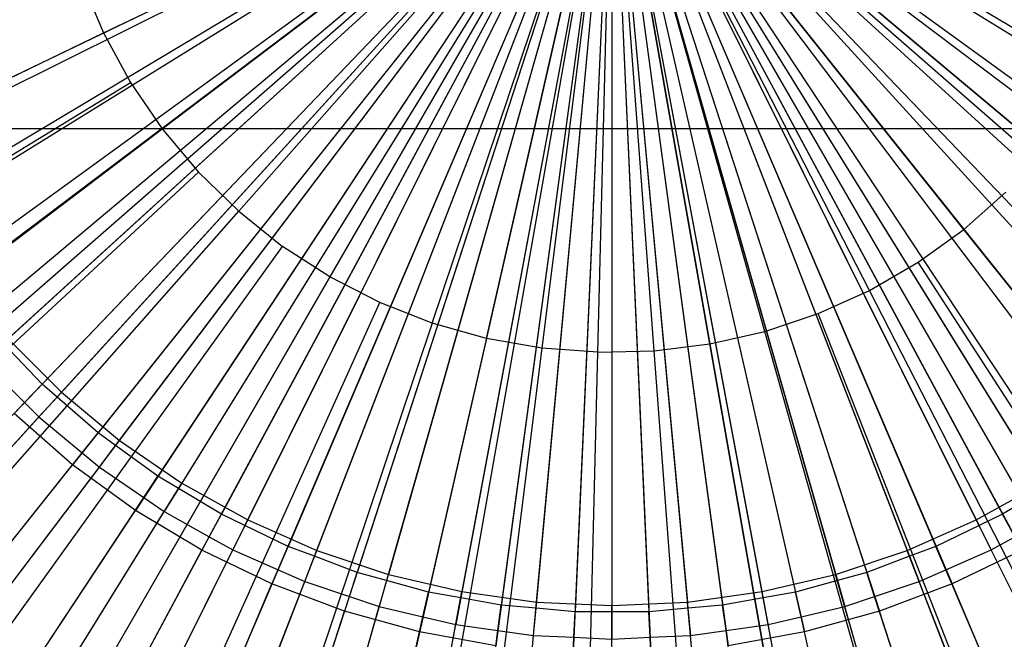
# Model space of a CAD drawing. Extents: x 0.1 to 25.1, y -5.4 to 12.3.
# Tile 49 of 107: x 12.491 to 12.714, y 0.386 to 0.526. Entities that reach past the tile are written whole.
import ezdxf

# ---------------------------------------------------------------- set-up
doc = ezdxf.new("R2010")
doc.units = 0
doc.header["$LTSCALE"] = 2.54
doc.layers.get('0').update_dxf_attribs({"color": 13, "linetype": 'CONTINUOUS'})

# ---------------------------------------------------------------- blocks, each defined once
blk = doc.blocks.new('GRUPUJ_1')
at = {"color": 0}
for p, q in [((12.5, 5.99814, 6.225), (12.28256, 5.81568, 6.23846)), ((12.5, 5.99814, 6.225), (12.28256, 5.81568, 6.23846)), ((12.5, 5.99814, 6.225), (12.32376, 5.91326, 6.23138)), ((12.5, 5.99814, 6.225), (12.32376, 5.91326, 6.23138)), ((12.5, 5.99814, 6.225), (12.33207, 5.8978, 6.23138)), ((12.5, 5.99814, 6.225), (12.33207, 5.8978, 6.23138)), ((12.5, 5.99814, 6.325), (12.33208, 5.91727, 6.331)), ((12.5, 5.99814, 6.325), (12.33208, 5.91727, 6.331)), ((12.5, 5.99814, 6.325), (12.33208, 5.91727, 6.331)), ((12.5, 5.99814, 6.375), (12.33461, 5.91578, 6.381)), ((12.5, 5.99814, 6.375), (12.33461, 5.91578, 6.381)), ((12.5, 5.99814, 6.225), (12.34174, 5.88316, 6.23138)), ((12.5, 5.99814, 6.225), (12.34174, 5.88316, 6.23138)), ((12.5, 5.99814, 6.375), (12.34291, 5.90087, 6.381)), ((12.5, 5.99814, 6.375), (12.34291, 5.90087, 6.381)), ((12.5, 5.99814, 6.325), (12.34922, 5.88859, 6.331)), ((12.5, 5.99814, 6.325), (12.34922, 5.88859, 6.331)), ((12.35137, 5.8859, 6.33109), (12.5, 5.99814, 6.325)), ((12.35137, 5.8859, 6.33109), (12.5, 5.99814, 6.325)), ((12.35137, 5.8859, 6.33109), (12.5, 5.99814, 6.325)), ((12.35137, 5.8859, 6.33109), (12.5, 5.99814, 6.325)), ((12.35256, 5.88679, 6.381), (12.5, 5.99814, 6.375)), ((12.35256, 5.88679, 6.381), (12.5, 5.99814, 6.375)), ((12.5, 5.99814, 6.225), (12.35269, 5.86943, 6.23138)), ((12.5, 5.99814, 6.225), (12.35269, 5.86943, 6.23138)), ((12.5, 5.99814, 6.225), (12.35807, 5.75231, 6.23846)), ((12.5, 5.99814, 6.225), (12.35807, 5.75231, 6.23846)), ((12.5, 5.99814, 6.325), (12.35965, 5.87551, 6.331)), ((12.5, 5.99814, 6.325), (12.35965, 5.87551, 6.331)), ((12.5, 5.99814, 6.325), (12.36237, 5.87267, 6.33109)), ((12.5, 5.99814, 6.325), (12.36237, 5.87267, 6.33109)), ((12.5, 5.99814, 6.375), (12.36346, 5.87366, 6.381)), ((12.5, 5.99814, 6.375), (12.36346, 5.87366, 6.381)), ((12.5, 5.99814, 6.225), (12.36482, 5.85675, 6.23138)), ((12.5, 5.99814, 6.225), (12.36482, 5.85675, 6.23138)), ((12.5, 5.99814, 6.325), (12.3712, 5.86343, 6.331)), ((12.5, 5.99814, 6.325), (12.3712, 5.86343, 6.331)), ((12.5, 5.99814, 6.325), (12.37454, 5.86051, 6.33109)), ((12.5, 5.99814, 6.325), (12.37454, 5.86051, 6.33109)), ((12.5, 5.99814, 6.375), (12.37553, 5.8616, 6.381)), ((12.5, 5.99814, 6.375), (12.37553, 5.8616, 6.381)), ((12.5, 5.99814, 6.225), (12.37804, 5.8452, 6.23138)), ((12.5, 5.99814, 6.225), (12.37804, 5.8452, 6.23138)), ((12.5, 5.99814, 6.325), (12.3838, 5.85242, 6.331)), ((12.5, 5.99814, 6.325), (12.3838, 5.85242, 6.331)), ((12.38507, 5.94279, 18.82364), (12.5, 5.99814, 18.825)), ((12.38507, 5.94279, 18.82364), (12.5, 5.99814, 18.825)), ((12.38778, 5.84953, 6.33109), (12.5, 5.99814, 6.325)), ((12.38778, 5.84953, 6.33109), (12.5, 5.99814, 6.325)), ((12.38778, 5.84953, 6.33109), (12.5, 5.99814, 6.325)), ((12.38778, 5.84953, 6.33109), (12.5, 5.99814, 6.325)), ((12.38866, 5.85069, 6.381), (12.5, 5.99814, 6.375)), ((12.38866, 5.85069, 6.381), (12.5, 5.99814, 6.375)), ((12.5, 5.99814, 6.225), (12.39224, 5.83488, 6.23138)), ((12.5, 5.99814, 6.225), (12.39224, 5.83488, 6.23138)), ((12.5, 5.99814, 6.325), (12.39733, 5.84259, 6.331)), ((12.5, 5.99814, 6.325), (12.39733, 5.84259, 6.331)), ((12.39832, 5.92112, 18.82364), (12.5, 5.99814, 18.825)), ((12.39832, 5.92112, 18.82364), (12.5, 5.99814, 18.825)), ((12.5, 5.99814, 6.325), (12.40197, 5.83982, 6.33109)), ((12.5, 5.99814, 6.325), (12.40197, 5.83982, 6.33109)), ((12.5, 5.99814, 6.325), (12.40197, 5.83982, 6.33109)), ((12.5, 5.99814, 6.325), (12.40197, 5.83982, 6.33109)), ((12.5, 5.99814, 6.375), (12.40274, 5.84105, 6.381)), ((12.5, 5.99814, 6.375), (12.40274, 5.84105, 6.381)), ((12.5, 5.99814, 6.225), (12.4073, 5.82588, 6.23138)), ((12.5, 5.99814, 6.225), (12.4073, 5.82588, 6.23138)), ((12.5, 5.99814, 6.325), (12.41168, 5.83401, 6.331)), ((12.5, 5.99814, 6.325), (12.41168, 5.83401, 6.331)), ((12.4156, 5.90249, 18.82364), (12.5, 5.99814, 18.825)), ((12.4156, 5.90249, 18.82364), (12.5, 5.99814, 18.825)), ((12.5, 5.99814, 6.325), (12.417, 5.83146, 6.33109)), ((12.5, 5.99814, 6.325), (12.417, 5.83146, 6.33109)), ((12.5, 5.99814, 6.325), (12.417, 5.83146, 6.33109)), ((12.5, 5.99814, 6.325), (12.417, 5.83146, 6.33109)), ((12.5, 5.99814, 6.375), (12.41765, 5.83275, 6.381)), ((12.5, 5.99814, 6.375), (12.41765, 5.83275, 6.381)), ((12.5, 5.99814, 6.225), (12.42312, 5.81826, 6.23138)), ((12.5, 5.99814, 6.225), (12.42312, 5.81826, 6.23138)), ((12.5, 5.99814, 6.325), (12.42675, 5.82676, 6.331)), ((12.5, 5.99814, 6.325), (12.42675, 5.82676, 6.331)), ((12.5, 5.99814, 6.325), (12.42675, 5.82676, 6.331)), ((12.43274, 5.82451, 6.33109), (12.5, 5.99814, 6.325)), ((12.43274, 5.82451, 6.33109), (12.5, 5.99814, 6.325)), ((12.43274, 5.82451, 6.33109), (12.5, 5.99814, 6.325)), ((12.43326, 5.82585, 6.381), (12.5, 5.99814, 6.375)), ((12.43326, 5.82585, 6.381), (12.5, 5.99814, 6.375)), ((12.5, 5.99814, 18.825), (12.43622, 5.88767, 18.82364)), ((12.5, 5.99814, 18.825), (12.43622, 5.88767, 18.82364)), ((12.5, 5.99814, 6.225), (12.43955, 5.81209, 6.23138)), ((12.5, 5.99814, 6.225), (12.43955, 5.81209, 6.23138)), ((12.5, 5.99814, 6.325), (12.44241, 5.82088, 6.331)), ((12.5, 5.99814, 6.325), (12.44241, 5.82088, 6.331)), ((12.5, 5.99814, 6.325), (12.44905, 5.81905, 6.33109)), ((12.5, 5.99814, 6.325), (12.44905, 5.81905, 6.33109)), ((12.5, 5.99814, 6.325), (12.44905, 5.81905, 6.33109)), ((12.5, 5.99814, 6.325), (12.44905, 5.81905, 6.33109)), ((12.5, 5.99814, 6.375), (12.44944, 5.82043, 6.381)), ((12.5, 5.99814, 6.375), (12.44944, 5.82043, 6.381)), ((12.5, 5.99814, 6.225), (12.45071, 5.7186, 6.23846)), ((12.5, 5.99814, 6.225), (12.45071, 5.7186, 6.23846)), ((12.5, 5.99814, 6.225), (12.45647, 5.80742, 6.23138)), ((12.5, 5.99814, 6.225), (12.45647, 5.80742, 6.23138)), ((12.5, 5.99814, 6.325), (12.45853, 5.81643, 6.331)), ((12.5, 5.99814, 6.325), (12.45853, 5.81643, 6.331)), ((12.45937, 5.87722, 18.82364), (12.5, 5.99814, 18.825)), ((12.45937, 5.87722, 18.82364), (12.5, 5.99814, 18.825)), ((12.5, 5.99814, 6.325), (12.46579, 5.81512, 6.33109)), ((12.5, 5.99814, 6.325), (12.46579, 5.81512, 6.33109)), ((12.5, 5.99814, 6.325), (12.46579, 5.81512, 6.33109)), ((12.5, 5.99814, 6.325), (12.46579, 5.81512, 6.33109)), ((12.5, 5.99814, 6.375), (12.46605, 5.81652, 6.381)), ((12.5, 5.99814, 6.375), (12.46605, 5.81652, 6.381)), ((12.47162, 5.87377, 18.82364), (12.5, 5.99814, 18.825)), ((12.47162, 5.87377, 18.82364), (12.5, 5.99814, 18.825)), ((12.5, 5.99814, 6.225), (12.47374, 5.80429, 6.23138)), ((12.5, 5.99814, 6.225), (12.47374, 5.80429, 6.23138)), ((12.5, 5.99814, 6.325), (12.47498, 5.81345, 6.331)), ((12.5, 5.99814, 6.325), (12.47498, 5.81345, 6.331)), ((12.5, 5.99814, 6.325), (12.47498, 5.81345, 6.331)), ((12.48282, 5.81275, 6.33109), (12.5, 5.99814, 6.325)), ((12.48282, 5.81275, 6.33109), (12.5, 5.99814, 6.325)), ((12.48295, 5.81416, 6.381), (12.5, 5.99814, 6.375)), ((12.48295, 5.81416, 6.381), (12.5, 5.99814, 6.375)), ((12.5, 5.99814, 18.825), (12.48414, 5.87157, 18.82364)), ((12.5, 5.99814, 18.825), (12.48414, 5.87157, 18.82364)), ((12.5, 5.99814, 6.225), (12.49122, 5.80272, 6.23138)), ((12.5, 5.99814, 6.225), (12.49122, 5.80272, 6.23138)), ((12.5, 5.99814, 6.325), (12.49164, 5.81195, 6.331)), ((12.5, 5.99814, 6.325), (12.49164, 5.81195, 6.331)), ((12.5, 5.99814, 6.325), (12.49164, 5.81195, 6.331)), ((12.49682, 5.87062, 18.82364), (12.5, 5.99814, 18.825)), ((12.49682, 5.87062, 18.82364), (12.5, 5.99814, 18.825)), ((12.5, 5.99814, 6.325), (12.56726, 5.82451, 6.33109)), ((12.583, 5.83146, 6.33109), (12.5, 5.99814, 6.325)), ((12.5, 5.99814, 6.325), (12.59803, 5.83982, 6.33109)), ((12.5, 5.99814, 6.325), (12.58832, 5.83401, 6.331)), ((12.5, 5.99814, 6.325), (12.55095, 5.81905, 6.33109)), ((12.5, 5.99814, 6.325), (12.54147, 5.81643, 6.331)), ((12.5, 5.99814, 6.325), (12.64863, 5.8859, 6.33109)), ((12.5, 5.99814, 6.325), (12.63763, 5.87267, 6.33109)), ((12.5, 5.99814, 6.325), (12.63763, 5.87267, 6.33109)), ((12.62546, 5.86051, 6.33109), (12.5, 5.99814, 6.325)), ((12.5, 5.99814, 6.325), (12.51718, 5.81275, 6.33109)), ((12.53421, 5.81512, 6.33109), (12.5, 5.99814, 6.325)), ((12.5, 5.99814, 6.325), (12.5, 5.81195, 6.33109)), ((12.5, 5.99814, 6.325), (12.61222, 5.84953, 6.33109)), ((12.5, 5.99814, 6.325), (12.59803, 5.83982, 6.33109)), ((12.5, 5.99814, 6.325), (12.56726, 5.82451, 6.33109)), ((12.5, 5.99814, 6.325), (12.55095, 5.81905, 6.33109)), ((12.5, 5.99814, 6.325), (12.61222, 5.84953, 6.33109)), ((12.62546, 5.86051, 6.33109), (12.5, 5.99814, 6.325)), ((12.65836, 5.90008, 6.33109), (12.5, 5.99814, 6.325)), ((12.65836, 5.90008, 6.33109), (12.5, 5.99814, 6.325)), ((12.5, 5.99814, 6.325), (12.65078, 5.88859, 6.331)), ((12.5, 5.99814, 6.325), (12.51718, 5.81275, 6.33109)), ((12.5, 5.99814, 6.325), (12.5, 5.81195, 6.33109)), ((12.5, 5.99814, 6.225), (12.50878, 5.80272, 6.23138)), ((12.5, 5.99814, 6.225), (12.52626, 5.80429, 6.23138)), ((12.5, 5.99814, 6.225), (12.65826, 5.88316, 6.23138)), ((12.5, 5.99814, 6.225), (12.66793, 5.8978, 6.23138)), ((12.5, 5.99814, 6.225), (12.54353, 5.80742, 6.23138)), ((12.5, 5.99814, 6.225), (12.56045, 5.81209, 6.23138)), ((12.5, 5.99814, 6.225), (12.52626, 5.80429, 6.23138)), ((12.5, 5.99814, 6.225), (12.54353, 5.80742, 6.23138)), ((12.5, 5.99814, 6.225), (12.50878, 5.80272, 6.23138)), ((12.5, 5.99814, 6.225), (12.63518, 5.85675, 6.23138)), ((12.5, 5.99814, 6.225), (12.64731, 5.86943, 6.23138)), ((12.5, 5.99814, 6.225), (12.66793, 5.8978, 6.23138)), ((12.5, 5.99814, 6.225), (12.56045, 5.81209, 6.23138)), ((12.5, 5.99814, 6.225), (12.57688, 5.81826, 6.23138)), ((12.5, 5.99814, 6.225), (12.57688, 5.81826, 6.23138)), ((12.5, 5.99814, 6.225), (12.5927, 5.82588, 6.23138)), ((12.5, 5.99814, 6.225), (12.62196, 5.8452, 6.23138)), ((12.5, 5.99814, 6.225), (12.63518, 5.85675, 6.23138)), ((12.5, 5.99814, 6.225), (12.5927, 5.82588, 6.23138)), ((12.5, 5.99814, 6.225), (12.60776, 5.83488, 6.23138)), ((12.5, 5.99814, 6.225), (12.60776, 5.83488, 6.23138)), ((12.5, 5.99814, 6.225), (12.62196, 5.8452, 6.23138)), ((12.5, 5.99814, 6.225), (12.64731, 5.86943, 6.23138)), ((12.5, 5.99814, 6.225), (12.65826, 5.88316, 6.23138)), ((12.5, 5.99814, 6.325), (12.6288, 5.86343, 6.331)), ((12.5, 5.99814, 6.325), (12.64035, 5.87551, 6.331)), ((12.5, 5.99814, 6.325), (12.58832, 5.83401, 6.331)), ((12.5, 5.99814, 6.325), (12.59803, 5.83982, 6.33109)), ((12.5, 5.99814, 6.325), (12.55759, 5.82088, 6.331)), ((12.5, 5.99814, 6.325), (12.56726, 5.82451, 6.33109)), ((12.5, 5.99814, 6.325), (12.50836, 5.81195, 6.331)), ((12.5, 5.99814, 6.325), (12.51718, 5.81275, 6.33109)), ((12.583, 5.83146, 6.33109), (12.5, 5.99814, 6.325)), ((12.5, 5.99814, 6.325), (12.58832, 5.83401, 6.331)), ((12.62546, 5.86051, 6.33109), (12.5, 5.99814, 6.325)), ((12.5, 5.99814, 6.325), (12.6288, 5.86343, 6.331)), ((12.5, 5.99814, 6.325), (12.65999, 5.90254, 6.331)), ((12.5, 5.99814, 6.325), (12.64035, 5.87551, 6.331)), ((12.5, 5.99814, 6.325), (12.65078, 5.88859, 6.331)), ((12.5, 5.99814, 6.325), (12.5, 5.81195, 6.33109)), ((12.5, 5.99814, 6.325), (12.54147, 5.81643, 6.331)), ((12.5, 5.99814, 6.325), (12.55095, 5.81905, 6.33109)), ((12.5, 5.99814, 6.325), (12.60267, 5.84259, 6.331)), ((12.5, 5.99814, 6.325), (12.6162, 5.85242, 6.331)), ((12.65836, 5.90008, 6.33109), (12.5, 5.99814, 6.325)), ((12.5, 5.99814, 6.325), (12.65999, 5.90254, 6.331)), ((12.53421, 5.81512, 6.33109), (12.5, 5.99814, 6.325)), ((12.5, 5.99814, 6.325), (12.54147, 5.81643, 6.331)), ((12.52215, 5.87251, 18.82364), (12.5, 5.99814, 18.825)), ((12.50953, 5.87093, 18.82364), (12.5, 5.99814, 18.825)), ((12.50953, 5.87093, 18.82364), (12.5, 5.99814, 18.825)), ((12.53455, 5.87534, 18.82364), (12.5, 5.99814, 18.825)), ((12.52215, 5.87251, 18.82364), (12.5, 5.99814, 18.825)), ((12.55819, 5.88462, 18.82364), (12.5, 5.99814, 18.825)), ((12.53455, 5.87534, 18.82364), (12.5, 5.99814, 18.825)), ((12.59772, 5.91614, 18.82364), (12.5, 5.99814, 18.825)), ((12.57953, 5.89841, 18.82364), (12.5, 5.99814, 18.825)), ((12.57953, 5.89841, 18.82364), (12.5, 5.99814, 18.825)), ((12.55819, 5.88462, 18.82364), (12.5, 5.99814, 18.825)), ((12.59772, 5.91614, 18.82364), (12.5, 5.99814, 18.825)), ((12.5, 5.99814, 6.325), (12.65078, 5.88859, 6.331)), ((12.5, 5.99814, 6.325), (12.64863, 5.8859, 6.33109)), ((12.5, 5.99814, 6.325), (12.6162, 5.85242, 6.331)), ((12.62546, 5.86051, 6.33109), (12.5, 5.99814, 6.325)), ((12.5, 5.99814, 6.325), (12.52502, 5.81345, 6.331)), ((12.53421, 5.81512, 6.33109), (12.5, 5.99814, 6.325)), ((12.5, 5.99814, 6.325), (12.57325, 5.82676, 6.331)), ((12.583, 5.83146, 6.33109), (12.5, 5.99814, 6.325)), ((12.5, 5.99814, 6.225), (12.71744, 5.81568, 6.23846)), ((12.64193, 5.75231, 6.23846), (12.5, 5.99814, 6.225)), ((12.5, 5.99814, 6.225), (12.71744, 5.81568, 6.23846)), ((12.5, 5.99814, 6.225), (12.54929, 5.7186, 6.23846)), ((12.64193, 5.75231, 6.23846), (12.5, 5.99814, 6.225)), ((12.5, 5.99814, 6.225), (12.54929, 5.7186, 6.23846)), ((12.5, 5.99814, 6.325), (12.56726, 5.82451, 6.33109)), ((12.5, 5.99814, 6.325), (12.57325, 5.82676, 6.331)), ((12.5, 5.99814, 6.325), (12.59803, 5.83982, 6.33109)), ((12.5, 5.99814, 6.325), (12.60267, 5.84259, 6.331)), ((12.5, 5.99814, 6.325), (12.55095, 5.81905, 6.33109)), ((12.5, 5.99814, 6.325), (12.55759, 5.82088, 6.331)), ((12.5, 5.99814, 6.325), (12.5, 5.81195, 6.33109)), ((12.5, 5.99814, 6.325), (12.50836, 5.81195, 6.331)), ((12.5, 5.99814, 6.325), (12.51718, 5.81275, 6.33109)), ((12.5, 5.99814, 6.325), (12.52502, 5.81345, 6.331)), ((12.5, 5.99814, 6.375), (12.5, 5.81338, 6.381)), ((12.5, 5.99814, 6.375), (12.64744, 5.88679, 6.381)), ((12.65709, 5.90087, 6.381), (12.5, 5.99814, 6.375)), ((12.5, 5.99814, 6.375), (12.56674, 5.82585, 6.381)), ((12.5, 5.99814, 6.375), (12.55056, 5.82043, 6.381)), ((12.5, 5.99814, 6.375), (12.55056, 5.82043, 6.381)), ((12.53395, 5.81652, 6.381), (12.5, 5.99814, 6.375)), ((12.5, 5.99814, 6.375), (12.61134, 5.85069, 6.381)), ((12.5, 5.99814, 6.375), (12.59726, 5.84105, 6.381)), ((12.5, 5.99814, 6.375), (12.61134, 5.85069, 6.381)), ((12.62447, 5.8616, 6.381), (12.5, 5.99814, 6.375)), ((12.5, 5.99814, 6.375), (12.51705, 5.81416, 6.381)), ((12.53395, 5.81652, 6.381), (12.5, 5.99814, 6.375)), ((12.5, 5.99814, 6.375), (12.63654, 5.87366, 6.381)), ((12.62447, 5.8616, 6.381), (12.5, 5.99814, 6.375)), ((12.65709, 5.90087, 6.381), (12.5, 5.99814, 6.375)), ((12.5, 5.99814, 6.375), (12.56674, 5.82585, 6.381)), ((12.58235, 5.83275, 6.381), (12.5, 5.99814, 6.375)), ((12.5, 5.99814, 6.375), (12.64744, 5.88679, 6.381)), ((12.5, 5.99814, 6.375), (12.63654, 5.87366, 6.381)), ((12.5, 5.99814, 6.375), (12.51705, 5.81416, 6.381)), ((12.5, 5.99814, 6.375), (12.5, 5.81338, 6.381)), ((12.5, 5.99814, 6.375), (12.59726, 5.84105, 6.381)), ((12.58235, 5.83275, 6.381), (12.5, 5.99814, 6.375)), ((12.38013, 5.95451, 18.82364), (12.38507, 5.94279, 18.82364)), ((12.38013, 5.95451, 18.82364), (12.38507, 5.94279, 18.82364)), ((11.95543, 5.73588, 18.79448), (12.38507, 5.94279, 18.82364)), ((11.95543, 5.73588, 18.79448), (12.38507, 5.94279, 18.82364)), ((12.38507, 5.94279, 18.82364), (12.39115, 5.93162, 18.82364)), ((12.38507, 5.94279, 18.82364), (12.39115, 5.93162, 18.82364)), ((11.98424, 5.68296, 18.79448), (12.39115, 5.93162, 18.82364)), ((11.98424, 5.68296, 18.79448), (12.39115, 5.93162, 18.82364)), ((12.39115, 5.93162, 18.82364), (12.39832, 5.92112, 18.82364)), ((12.39115, 5.93162, 18.82364), (12.39832, 5.92112, 18.82364)), ((25, 5.92113, 4.43018), (0, 5.92113, 4.43018)), ((25, 5.92113, 4.43018), (0, 5.92113, 4.43018)), ((12.01819, 5.63318, 18.79448), (12.39832, 5.92112, 18.82364)), ((12.01819, 5.63318, 18.79448), (12.39832, 5.92112, 18.82364)), ((12.39832, 5.92112, 18.82364), (12.40649, 5.91137, 18.82364)), ((12.39832, 5.92112, 18.82364), (12.40649, 5.91137, 18.82364)), ((12.05692, 5.58702, 18.79448), (12.40649, 5.91137, 18.82364)), ((12.05692, 5.58702, 18.79448), (12.40649, 5.91137, 18.82364)), ((12.40649, 5.91137, 18.82364), (12.4156, 5.90249, 18.82364)), ((12.40649, 5.91137, 18.82364), (12.4156, 5.90249, 18.82364)), ((12.57953, 5.89841, 18.82364), (12.58907, 5.90682, 18.82364)), ((12.57953, 5.89841, 18.82364), (12.58907, 5.90682, 18.82364)), ((12.10006, 5.54494, 18.79448), (12.4156, 5.90249, 18.82364)), ((12.10006, 5.54494, 18.79448), (12.4156, 5.90249, 18.82364)), ((12.4156, 5.90249, 18.82364), (12.42554, 5.89457, 18.82364)), ((12.4156, 5.90249, 18.82364), (12.42554, 5.89457, 18.82364)), ((12.56921, 5.89098, 18.82364), (12.57953, 5.89841, 18.82364)), ((12.56921, 5.89098, 18.82364), (12.57953, 5.89841, 18.82364)), ((12.87686, 5.52557, 18.79448), (12.57953, 5.89841, 18.82364)), ((12.87686, 5.52557, 18.79448), (12.57953, 5.89841, 18.82364)), ((12.14717, 5.50737, 18.79448), (12.42554, 5.89457, 18.82364)), ((12.14717, 5.50737, 18.79448), (12.42554, 5.89457, 18.82364)), ((12.43622, 5.88767, 18.82364), (12.42554, 5.89457, 18.82364)), ((12.43622, 5.88767, 18.82364), (12.42554, 5.89457, 18.82364)), ((12.55819, 5.88462, 18.82364), (12.56921, 5.89098, 18.82364)), ((12.55819, 5.88462, 18.82364), (12.56921, 5.89098, 18.82364)), ((12.82793, 5.4904, 18.79448), (12.56921, 5.89098, 18.82364)), ((12.82793, 5.4904, 18.79448), (12.56921, 5.89098, 18.82364)), ((12.43622, 5.88767, 18.82364), (12.19778, 5.47468, 18.79448)), ((12.43622, 5.88767, 18.82364), (12.19778, 5.47468, 18.79448)), ((12.44754, 5.88186, 18.82364), (12.43622, 5.88767, 18.82364)), ((12.44754, 5.88186, 18.82364), (12.43622, 5.88767, 18.82364)), ((12.5466, 5.87939, 18.82364), (12.55819, 5.88462, 18.82364)), ((12.5466, 5.87939, 18.82364), (12.55819, 5.88462, 18.82364)), ((12.77575, 5.46027, 18.79448), (12.55819, 5.88462, 18.82364)), ((12.77575, 5.46027, 18.79448), (12.55819, 5.88462, 18.82364)), ((12.2514, 5.44719, 18.79448), (12.44754, 5.88186, 18.82364)), ((12.2514, 5.44719, 18.79448), (12.44754, 5.88186, 18.82364)), ((12.45937, 5.87722, 18.82364), (12.44754, 5.88186, 18.82364)), ((12.45937, 5.87722, 18.82364), (12.44754, 5.88186, 18.82364)), ((12.53455, 5.87534, 18.82364), (12.5466, 5.87939, 18.82364)), ((12.53455, 5.87534, 18.82364), (12.5466, 5.87939, 18.82364)), ((12.72082, 5.43549, 18.79448), (12.5466, 5.87939, 18.82364)), ((12.72082, 5.43549, 18.79448), (12.5466, 5.87939, 18.82364)), ((12.45937, 5.87722, 18.82364), (12.3075, 5.42518, 18.79448)), ((12.45937, 5.87722, 18.82364), (12.3075, 5.42518, 18.79448)), ((12.47162, 5.87377, 18.82364), (12.45937, 5.87722, 18.82364)), ((12.47162, 5.87377, 18.82364), (12.45937, 5.87722, 18.82364)), ((12.52215, 5.87251, 18.82364), (12.53455, 5.87534, 18.82364)), ((12.52215, 5.87251, 18.82364), (12.53455, 5.87534, 18.82364)), ((12.6637, 5.4163, 18.79448), (12.53455, 5.87534, 18.82364)), ((12.6637, 5.4163, 18.79448), (12.53455, 5.87534, 18.82364)), ((12.3712, 5.86343, 6.331), (12.36237, 5.87267, 6.33109)), ((12.3712, 5.86343, 6.331), (12.36237, 5.87267, 6.33109)), ((12.36346, 5.87366, 6.381), (12.37553, 5.8616, 6.381)), ((12.36346, 5.87366, 6.381), (12.37553, 5.8616, 6.381)), ((12.47162, 5.87377, 18.82364), (12.3655, 5.40886, 18.79448)), ((12.47162, 5.87377, 18.82364), (12.3655, 5.40886, 18.79448)), ((12.48414, 5.87157, 18.82364), (12.47162, 5.87377, 18.82364)), ((12.48414, 5.87157, 18.82364), (12.47162, 5.87377, 18.82364)), ((12.50953, 5.87093, 18.82364), (12.52215, 5.87251, 18.82364)), ((12.50953, 5.87093, 18.82364), (12.52215, 5.87251, 18.82364)), ((12.60496, 5.40289, 18.79448), (12.52215, 5.87251, 18.82364)), ((12.60496, 5.40289, 18.79448), (12.52215, 5.87251, 18.82364)), ((12.48414, 5.87157, 18.82364), (12.42484, 5.39839, 18.79448)), ((12.48414, 5.87157, 18.82364), (12.42484, 5.39839, 18.79448)), ((12.49682, 5.87062, 18.82364), (12.48414, 5.87157, 18.82364)), ((12.49682, 5.87062, 18.82364), (12.48414, 5.87157, 18.82364)), ((12.48493, 5.39389, 18.79448), (12.49682, 5.87062, 18.82364)), ((12.48493, 5.39389, 18.79448), (12.49682, 5.87062, 18.82364)), ((12.49682, 5.87062, 18.82364), (12.50953, 5.87093, 18.82364)), ((12.49682, 5.87062, 18.82364), (12.50953, 5.87093, 18.82364)), ((12.54517, 5.39539, 18.79448), (12.50953, 5.87093, 18.82364)), ((12.54517, 5.39539, 18.79448), (12.50953, 5.87093, 18.82364)), ((12.35787, 5.86857, 6.33138), (12.3672, 5.85924, 6.33147)), ((12.35787, 5.86857, 6.33138), (12.3672, 5.85924, 6.33147)), ((12.24941, 5.72325, 6.39938), (12.37553, 5.8616, 6.381)), ((12.24941, 5.72325, 6.39938), (12.37553, 5.8616, 6.381)), ((12.3672, 5.85924, 6.33147), (12.3712, 5.86343, 6.331)), ((12.3672, 5.85924, 6.33147), (12.3712, 5.86343, 6.331)), ((12.37454, 5.86051, 6.33109), (12.3712, 5.86343, 6.331)), ((12.37454, 5.86051, 6.33109), (12.3712, 5.86343, 6.331)), ((12.37553, 5.8616, 6.381), (12.38866, 5.85069, 6.381)), ((12.37553, 5.8616, 6.381), (12.38866, 5.85069, 6.381)), ((12.24071, 5.72694, 6.34937), (12.3672, 5.85924, 6.33147)), ((12.24071, 5.72694, 6.34937), (12.3672, 5.85924, 6.33147)), ((12.3672, 5.85924, 6.33147), (12.37043, 5.85601, 6.33138)), ((12.3672, 5.85924, 6.33147), (12.37043, 5.85601, 6.33138)), ((12.37454, 5.86051, 6.33109), (12.37043, 5.85601, 6.33138)), ((12.37454, 5.86051, 6.33109), (12.37043, 5.85601, 6.33138)), ((12.3838, 5.85242, 6.331), (12.37454, 5.86051, 6.33109)), ((12.3838, 5.85242, 6.331), (12.37454, 5.86051, 6.33109)), ((12.24744, 5.72109, 6.34955), (12.37043, 5.85601, 6.33138)), ((12.24744, 5.72109, 6.34955), (12.37043, 5.85601, 6.33138)), ((12.37804, 5.8452, 6.23138), (12.36482, 5.85675, 6.23138)), ((12.37804, 5.8452, 6.23138), (12.36482, 5.85675, 6.23138)), ((12.37043, 5.85601, 6.33138), (12.3802, 5.84791, 6.33147)), ((12.37043, 5.85601, 6.33138), (12.3802, 5.84791, 6.33147)), ((12.3802, 5.84791, 6.33147), (12.3838, 5.85242, 6.331)), ((12.3802, 5.84791, 6.33147), (12.3838, 5.85242, 6.331)), ((12.38778, 5.84953, 6.33109), (12.3838, 5.85242, 6.331)), ((12.38778, 5.84953, 6.33109), (12.3838, 5.85242, 6.331)), ((12.27584, 5.7013, 6.39938), (12.38866, 5.85069, 6.381)), ((12.27584, 5.7013, 6.39938), (12.38866, 5.85069, 6.381)), ((12.38866, 5.85069, 6.381), (12.40274, 5.84105, 6.381)), ((12.38866, 5.85069, 6.381), (12.40274, 5.84105, 6.381)), ((12.26607, 5.70479, 6.34937), (12.3802, 5.84791, 6.33147)), ((12.26607, 5.70479, 6.34937), (12.3802, 5.84791, 6.33147)), ((12.3802, 5.84791, 6.33147), (12.3841, 5.84466, 6.33138)), ((12.3802, 5.84791, 6.33147), (12.3841, 5.84466, 6.33138)), ((12.3841, 5.84466, 6.33138), (12.38778, 5.84953, 6.33109)), ((12.3841, 5.84466, 6.33138), (12.38778, 5.84953, 6.33109)), ((12.39733, 5.84259, 6.331), (12.38778, 5.84953, 6.33109)), ((12.39733, 5.84259, 6.331), (12.38778, 5.84953, 6.33109)), ((12.27409, 5.69898, 6.34955), (12.3841, 5.84466, 6.33138)), ((12.27409, 5.69898, 6.34955), (12.3841, 5.84466, 6.33138)), ((12.32569, 5.77956, 6.23906), (12.37804, 5.8452, 6.23138)), ((12.32569, 5.77956, 6.23906), (12.37804, 5.8452, 6.23138)), ((12.39224, 5.83488, 6.23138), (12.37804, 5.8452, 6.23138)), ((12.39224, 5.83488, 6.23138), (12.37804, 5.8452, 6.23138)), ((12.3841, 5.84466, 6.33138), (12.39415, 5.83778, 6.33147)), ((12.3841, 5.84466, 6.33138), (12.39415, 5.83778, 6.33147)), ((12.39415, 5.83778, 6.33147), (12.39733, 5.84259, 6.331)), ((12.39415, 5.83778, 6.33147), (12.39733, 5.84259, 6.331)), ((12.40197, 5.83982, 6.33109), (12.39733, 5.84259, 6.331)), ((12.40197, 5.83982, 6.33109), (12.39733, 5.84259, 6.331)), ((12.30419, 5.68189, 6.39938), (12.40274, 5.84105, 6.381)), ((12.30419, 5.68189, 6.39938), (12.40274, 5.84105, 6.381)), ((12.40197, 5.83982, 6.33109), (12.39875, 5.83462, 6.33138)), ((12.40197, 5.83982, 6.33109), (12.39875, 5.83462, 6.33138)), ((12.41168, 5.83401, 6.331), (12.40197, 5.83982, 6.33109)), ((12.41168, 5.83401, 6.331), (12.40197, 5.83982, 6.33109)), ((12.40274, 5.84105, 6.381), (12.41765, 5.83275, 6.381)), ((12.40274, 5.84105, 6.381), (12.41765, 5.83275, 6.381)), ((12.58235, 5.83275, 6.381), (12.59726, 5.84105, 6.381)), ((12.58235, 5.83275, 6.381), (12.59726, 5.84105, 6.381)), ((12.59803, 5.83982, 6.33109), (12.58832, 5.83401, 6.331)), ((12.59803, 5.83982, 6.33109), (12.58832, 5.83401, 6.331)), ((12.2933, 5.685, 6.34937), (12.39415, 5.83778, 6.33147)), ((12.2933, 5.685, 6.34937), (12.39415, 5.83778, 6.33147)), ((12.39415, 5.83778, 6.33147), (12.39875, 5.83462, 6.33138)), ((12.39415, 5.83778, 6.33147), (12.39875, 5.83462, 6.33138)), ((12.30267, 5.67943, 6.34955), (12.39875, 5.83462, 6.33138)), ((12.30267, 5.67943, 6.34955), (12.39875, 5.83462, 6.33138)), ((12.34502, 5.76336, 6.23915), (12.39224, 5.83488, 6.23138)), ((12.34502, 5.76336, 6.23915), (12.39224, 5.83488, 6.23138)), ((12.4073, 5.82588, 6.23138), (12.39224, 5.83488, 6.23138)), ((12.4073, 5.82588, 6.23138), (12.39224, 5.83488, 6.23138)), ((12.39875, 5.83462, 6.33138), (12.40895, 5.82894, 6.33147)), ((12.39875, 5.83462, 6.33138), (12.40895, 5.82894, 6.33147)), ((12.3342, 5.66517, 6.39938), (12.41765, 5.83275, 6.381)), ((12.3342, 5.66517, 6.39938), (12.41765, 5.83275, 6.381)), ((12.40895, 5.82894, 6.33147), (12.41168, 5.83401, 6.331)), ((12.40895, 5.82894, 6.33147), (12.41168, 5.83401, 6.331)), ((12.417, 5.83146, 6.33109), (12.41168, 5.83401, 6.331)), ((12.417, 5.83146, 6.33109), (12.41168, 5.83401, 6.331)), ((12.41765, 5.83275, 6.381), (12.43326, 5.82585, 6.381)), ((12.41765, 5.83275, 6.381), (12.43326, 5.82585, 6.381)), ((12.56674, 5.82585, 6.381), (12.58235, 5.83275, 6.381)), ((12.56674, 5.82585, 6.381), (12.58235, 5.83275, 6.381)), ((12.6658, 5.66517, 6.39938), (12.58235, 5.83275, 6.381)), ((12.6658, 5.66517, 6.39938), (12.58235, 5.83275, 6.381)), ((12.58832, 5.83401, 6.331), (12.583, 5.83146, 6.33109)), ((12.58832, 5.83401, 6.331), (12.583, 5.83146, 6.33109)), ((12.58832, 5.83401, 6.331), (12.583, 5.83146, 6.33109)), ((12.59105, 5.82894, 6.33147), (12.58832, 5.83401, 6.331)), ((12.59105, 5.82894, 6.33147), (12.58832, 5.83401, 6.331)), ((12.417, 5.83146, 6.33109), (12.41427, 5.82597, 6.33138)), ((12.417, 5.83146, 6.33109), (12.41427, 5.82597, 6.33138)), ((12.42675, 5.82676, 6.331), (12.417, 5.83146, 6.33109)), ((12.42675, 5.82676, 6.331), (12.417, 5.83146, 6.33109)), ((12.583, 5.83146, 6.33109), (12.57325, 5.82676, 6.331)), ((12.583, 5.83146, 6.33109), (12.57325, 5.82676, 6.331)), ((12.58573, 5.82597, 6.33138), (12.583, 5.83146, 6.33109)), ((12.58573, 5.82597, 6.33138), (12.583, 5.83146, 6.33109)), ((12.3222, 5.66774, 6.34937), (12.40895, 5.82894, 6.33147)), ((12.3222, 5.66774, 6.34937), (12.40895, 5.82894, 6.33147)), ((12.40895, 5.82894, 6.33147), (12.41427, 5.82597, 6.33138)), ((12.40895, 5.82894, 6.33147), (12.41427, 5.82597, 6.33138)), ((12.58573, 5.82597, 6.33138), (12.59105, 5.82894, 6.33147)), ((12.58573, 5.82597, 6.33138), (12.59105, 5.82894, 6.33147)), ((12.33292, 5.6626, 6.34955), (12.41427, 5.82597, 6.33138)), ((12.33292, 5.6626, 6.34955), (12.41427, 5.82597, 6.33138)), ((12.36563, 5.65129, 6.39938), (12.43326, 5.82585, 6.381)), ((12.36563, 5.65129, 6.39938), (12.43326, 5.82585, 6.381)), ((12.36618, 5.74944, 6.2392), (12.4073, 5.82588, 6.23138)), ((12.36618, 5.74944, 6.2392), (12.4073, 5.82588, 6.23138)), ((12.42312, 5.81826, 6.23138), (12.4073, 5.82588, 6.23138)), ((12.42312, 5.81826, 6.23138), (12.4073, 5.82588, 6.23138)), ((12.41427, 5.82597, 6.33138), (12.42449, 5.82147, 6.33147)), ((12.41427, 5.82597, 6.33138), (12.42449, 5.82147, 6.33147)), ((12.42449, 5.82147, 6.33147), (12.42675, 5.82676, 6.331)), ((12.42449, 5.82147, 6.33147), (12.42675, 5.82676, 6.331)), ((12.43274, 5.82451, 6.33109), (12.42675, 5.82676, 6.331)), ((12.43274, 5.82451, 6.33109), (12.42675, 5.82676, 6.331)), ((12.43274, 5.82451, 6.33109), (12.42675, 5.82676, 6.331)), ((12.43326, 5.82585, 6.381), (12.44944, 5.82043, 6.381)), ((12.43326, 5.82585, 6.381), (12.44944, 5.82043, 6.381)), ((12.55056, 5.82043, 6.381), (12.56674, 5.82585, 6.381)), ((12.55056, 5.82043, 6.381), (12.56674, 5.82585, 6.381)), ((12.63437, 5.65129, 6.39938), (12.56674, 5.82585, 6.381)), ((12.63437, 5.65129, 6.39938), (12.56674, 5.82585, 6.381)), ((12.57325, 5.82676, 6.331), (12.56726, 5.82451, 6.33109)), ((12.57325, 5.82676, 6.331), (12.56726, 5.82451, 6.33109)), ((12.57551, 5.82147, 6.33147), (12.57325, 5.82676, 6.331)), ((12.57551, 5.82147, 6.33147), (12.57325, 5.82676, 6.331)), ((12.57551, 5.82147, 6.33147), (12.58573, 5.82597, 6.33138)), ((12.57551, 5.82147, 6.33147), (12.58573, 5.82597, 6.33138)), ((12.5927, 5.82588, 6.23138), (12.57688, 5.81826, 6.23138)), ((12.5927, 5.82588, 6.23138), (12.57688, 5.81826, 6.23138)), ((12.66708, 5.6626, 6.34955), (12.58573, 5.82597, 6.33138)), ((12.66708, 5.6626, 6.34955), (12.58573, 5.82597, 6.33138)), ((12.43052, 5.8188, 6.33138), (12.43274, 5.82451, 6.33109)), ((12.43052, 5.8188, 6.33138), (12.43274, 5.82451, 6.33109)), ((12.44241, 5.82088, 6.331), (12.43274, 5.82451, 6.33109)), ((12.44241, 5.82088, 6.331), (12.43274, 5.82451, 6.33109)), ((12.56726, 5.82451, 6.33109), (12.55759, 5.82088, 6.331)), ((12.56726, 5.82451, 6.33109), (12.55759, 5.82088, 6.331)), ((12.56726, 5.82451, 6.33109), (12.56948, 5.8188, 6.33138)), ((12.56726, 5.82451, 6.33109), (12.56948, 5.8188, 6.33138)), ((12.35254, 5.65313, 6.34937), (12.42449, 5.82147, 6.33147)), ((12.35254, 5.65313, 6.34937), (12.42449, 5.82147, 6.33147)), ((12.42449, 5.82147, 6.33147), (12.43052, 5.8188, 6.33138)), ((12.42449, 5.82147, 6.33147), (12.43052, 5.8188, 6.33138)), ((12.56948, 5.8188, 6.33138), (12.57551, 5.82147, 6.33147)), ((12.56948, 5.8188, 6.33138), (12.57551, 5.82147, 6.33147)), ((12.64746, 5.65313, 6.34937), (12.57551, 5.82147, 6.33147)), ((12.64746, 5.65313, 6.34937), (12.57551, 5.82147, 6.33147)), ((12.39821, 5.64037, 6.39938), (12.44944, 5.82043, 6.381)), ((12.39821, 5.64037, 6.39938), (12.44944, 5.82043, 6.381)), ((12.44063, 5.81542, 6.33147), (12.44241, 5.82088, 6.331)), ((12.44063, 5.81542, 6.33147), (12.44241, 5.82088, 6.331)), ((12.44905, 5.81905, 6.33109), (12.44241, 5.82088, 6.331)), ((12.44905, 5.81905, 6.33109), (12.44241, 5.82088, 6.331)), ((12.44905, 5.81905, 6.33109), (12.44737, 5.81315, 6.33138)), ((12.44905, 5.81905, 6.33109), (12.44737, 5.81315, 6.33138)), ((12.45853, 5.81643, 6.331), (12.44905, 5.81905, 6.33109)), ((12.45853, 5.81643, 6.331), (12.44905, 5.81905, 6.33109)), ((12.44944, 5.82043, 6.381), (12.46605, 5.81652, 6.381)), ((12.44944, 5.82043, 6.381), (12.46605, 5.81652, 6.381)), ((12.53395, 5.81652, 6.381), (12.55056, 5.82043, 6.381)), ((12.53395, 5.81652, 6.381), (12.55056, 5.82043, 6.381)), ((12.55095, 5.81905, 6.33109), (12.54147, 5.81643, 6.331)), ((12.55095, 5.81905, 6.33109), (12.54147, 5.81643, 6.331)), ((12.60179, 5.64037, 6.39938), (12.55056, 5.82043, 6.381)), ((12.60179, 5.64037, 6.39938), (12.55056, 5.82043, 6.381)), ((12.55759, 5.82088, 6.331), (12.55095, 5.81905, 6.33109)), ((12.55759, 5.82088, 6.331), (12.55095, 5.81905, 6.33109)), ((12.55095, 5.81905, 6.33109), (12.55263, 5.81315, 6.33138)), ((12.55095, 5.81905, 6.33109), (12.55263, 5.81315, 6.33138)), ((12.55937, 5.81542, 6.33147), (12.55759, 5.82088, 6.331)), ((12.55937, 5.81542, 6.33147), (12.55759, 5.82088, 6.331)), ((12.3646, 5.64862, 6.34955), (12.43052, 5.8188, 6.33138)), ((12.3646, 5.64862, 6.34955), (12.43052, 5.8188, 6.33138)), ((12.39, 5.74076, 6.23908), (12.42312, 5.81826, 6.23138)), ((12.39, 5.74076, 6.23908), (12.42312, 5.81826, 6.23138)), ((12.43955, 5.81209, 6.23138), (12.42312, 5.81826, 6.23138)), ((12.43955, 5.81209, 6.23138), (12.42312, 5.81826, 6.23138)), ((12.43052, 5.8188, 6.33138), (12.44063, 5.81542, 6.33147)), ((12.43052, 5.8188, 6.33138), (12.44063, 5.81542, 6.33147)), ((12.55937, 5.81542, 6.33147), (12.56948, 5.8188, 6.33138)), ((12.55937, 5.81542, 6.33147), (12.56948, 5.8188, 6.33138)), ((12.57688, 5.81826, 6.23138), (12.56045, 5.81209, 6.23138)), ((12.57688, 5.81826, 6.23138), (12.56045, 5.81209, 6.23138)), ((12.6354, 5.64862, 6.34955), (12.56948, 5.8188, 6.33138)), ((12.6354, 5.64862, 6.34955), (12.56948, 5.8188, 6.33138)), ((12.61, 5.74076, 6.23908), (12.57688, 5.81826, 6.23138)), ((12.61, 5.74076, 6.23908), (12.57688, 5.81826, 6.23138)), ((12.38406, 5.6413, 6.34937), (12.44063, 5.81542, 6.33147)), ((12.38406, 5.6413, 6.34937), (12.44063, 5.81542, 6.33147)), ((12.43165, 5.63251, 6.39938), (12.46605, 5.81652, 6.381)), ((12.43165, 5.63251, 6.39938), (12.46605, 5.81652, 6.381)), ((12.44063, 5.81542, 6.33147), (12.44737, 5.81315, 6.33138)), ((12.44063, 5.81542, 6.33147), (12.44737, 5.81315, 6.33138)), ((12.45725, 5.81084, 6.33147), (12.45853, 5.81643, 6.331)), ((12.45725, 5.81084, 6.33147), (12.45853, 5.81643, 6.331)), ((12.46579, 5.81512, 6.33109), (12.45853, 5.81643, 6.331)), ((12.46579, 5.81512, 6.33109), (12.45853, 5.81643, 6.331)), ((12.46579, 5.81512, 6.33109), (12.46466, 5.80908, 6.33138)), ((12.46579, 5.81512, 6.33109), (12.46466, 5.80908, 6.33138)), ((12.47498, 5.81345, 6.331), (12.46579, 5.81512, 6.33109)), ((12.47498, 5.81345, 6.331), (12.46579, 5.81512, 6.33109)), ((12.46605, 5.81652, 6.381), (12.48295, 5.81416, 6.381)), ((12.46605, 5.81652, 6.381), (12.48295, 5.81416, 6.381)), ((12.51705, 5.81416, 6.381), (12.53395, 5.81652, 6.381)), ((12.51705, 5.81416, 6.381), (12.53395, 5.81652, 6.381)), ((12.53421, 5.81512, 6.33109), (12.52502, 5.81345, 6.331)), ((12.53421, 5.81512, 6.33109), (12.52502, 5.81345, 6.331)), ((12.56835, 5.63251, 6.39938), (12.53395, 5.81652, 6.381)), ((12.56835, 5.63251, 6.39938), (12.53395, 5.81652, 6.381)), ((12.54147, 5.81643, 6.331), (12.53421, 5.81512, 6.33109)), ((12.54147, 5.81643, 6.331), (12.53421, 5.81512, 6.33109)), ((12.54147, 5.81643, 6.331), (12.53421, 5.81512, 6.33109)), ((12.53534, 5.80908, 6.33138), (12.53421, 5.81512, 6.33109)), ((12.53534, 5.80908, 6.33138), (12.53421, 5.81512, 6.33109)), ((12.54275, 5.81084, 6.33147), (12.54147, 5.81643, 6.331)), ((12.54275, 5.81084, 6.33147), (12.54147, 5.81643, 6.331)), ((12.55263, 5.81315, 6.33138), (12.55937, 5.81542, 6.33147)), ((12.55263, 5.81315, 6.33138), (12.55937, 5.81542, 6.33147)), ((12.61594, 5.6413, 6.34937), (12.55937, 5.81542, 6.33147)), ((12.61594, 5.6413, 6.34937), (12.55937, 5.81542, 6.33147)), ((12.39743, 5.63763, 6.34955), (12.44737, 5.81315, 6.33138)), ((12.39743, 5.63763, 6.34955), (12.44737, 5.81315, 6.33138)), ((12.44737, 5.81315, 6.33138), (12.45725, 5.81084, 6.33147)), ((12.44737, 5.81315, 6.33138), (12.45725, 5.81084, 6.33147)), ((12.46568, 5.62776, 6.39938), (12.48295, 5.81416, 6.381)), ((12.46568, 5.62776, 6.39938), (12.48295, 5.81416, 6.381)), ((12.47421, 5.80776, 6.33147), (12.47498, 5.81345, 6.331)), ((12.47421, 5.80776, 6.33147), (12.47498, 5.81345, 6.331)), ((12.48282, 5.81275, 6.33109), (12.47498, 5.81345, 6.331)), ((12.48282, 5.81275, 6.33109), (12.47498, 5.81345, 6.331)), ((12.48282, 5.81275, 6.33109), (12.47498, 5.81345, 6.331)), ((12.48225, 5.80663, 6.33138), (12.48282, 5.81275, 6.33109)), ((12.48225, 5.80663, 6.33138), (12.48282, 5.81275, 6.33109)), ((12.49164, 5.81195, 6.331), (12.48282, 5.81275, 6.33109)), ((12.49164, 5.81195, 6.331), (12.48282, 5.81275, 6.33109)), ((12.49164, 5.81195, 6.331), (12.48282, 5.81275, 6.33109)), ((12.48295, 5.81416, 6.381), (12.5, 5.81338, 6.381)), ((12.48295, 5.81416, 6.381), (12.5, 5.81338, 6.381)), ((12.5, 5.81338, 6.381), (12.51705, 5.81416, 6.381)), ((12.5, 5.81338, 6.381), (12.51705, 5.81416, 6.381)), ((12.5, 5.62617, 6.39938), (12.5, 5.81338, 6.381)), ((12.5, 5.62617, 6.39938), (12.5, 5.81338, 6.381)), ((12.51718, 5.81275, 6.33109), (12.50836, 5.81195, 6.331)), ((12.51718, 5.81275, 6.33109), (12.50836, 5.81195, 6.331)), ((12.53432, 5.62776, 6.39938), (12.51705, 5.81416, 6.381)), ((12.53432, 5.62776, 6.39938), (12.51705, 5.81416, 6.381)), ((12.52502, 5.81345, 6.331), (12.51718, 5.81275, 6.33109)), ((12.52502, 5.81345, 6.331), (12.51718, 5.81275, 6.33109)), ((12.51718, 5.81275, 6.33109), (12.51775, 5.80663, 6.33138)), ((12.51718, 5.81275, 6.33109), (12.51775, 5.80663, 6.33138)), ((12.52579, 5.80776, 6.33147), (12.52502, 5.81345, 6.331)), ((12.52579, 5.80776, 6.33147), (12.52502, 5.81345, 6.331)), ((12.54275, 5.81084, 6.33147), (12.55263, 5.81315, 6.33138)), ((12.54275, 5.81084, 6.33147), (12.55263, 5.81315, 6.33138)), ((12.60257, 5.63763, 6.34955), (12.55263, 5.81315, 6.33138)), ((12.60257, 5.63763, 6.34955), (12.55263, 5.81315, 6.33138)), ((12.41358, 5.73217, 6.23907), (12.43955, 5.81209, 6.23138)), ((12.41358, 5.73217, 6.23907), (12.43955, 5.81209, 6.23138)), ((12.41651, 5.63234, 6.34937), (12.45725, 5.81084, 6.33147)), ((12.41651, 5.63234, 6.34937), (12.45725, 5.81084, 6.33147)), ((12.45647, 5.80742, 6.23138), (12.43955, 5.81209, 6.23138)), ((12.45647, 5.80742, 6.23138), (12.43955, 5.81209, 6.23138)), ((12.45725, 5.81084, 6.33147), (12.46466, 5.80908, 6.33138)), ((12.45725, 5.81084, 6.33147), (12.46466, 5.80908, 6.33138)), ((12.49138, 5.80622, 6.33147), (12.49164, 5.81195, 6.331)), ((12.49138, 5.80622, 6.33147), (12.49164, 5.81195, 6.331)), ((12.5, 5.81195, 6.33109), (12.49164, 5.81195, 6.331)), ((12.5, 5.81195, 6.33109), (12.49164, 5.81195, 6.331)), ((12.5, 5.81195, 6.33109), (12.5, 5.80581, 6.33138)), ((12.5, 5.81195, 6.33109), (12.5, 5.80581, 6.33138)), ((12.50836, 5.81195, 6.331), (12.5, 5.81195, 6.33109)), ((12.50836, 5.81195, 6.331), (12.5, 5.81195, 6.33109)), ((12.50862, 5.80622, 6.33147), (12.50836, 5.81195, 6.331)), ((12.50862, 5.80622, 6.33147), (12.50836, 5.81195, 6.331)), ((12.53534, 5.80908, 6.33138), (12.54275, 5.81084, 6.33147)), ((12.53534, 5.80908, 6.33138), (12.54275, 5.81084, 6.33147)), ((12.58349, 5.63234, 6.34937), (12.54275, 5.81084, 6.33147)), ((12.58349, 5.63234, 6.34937), (12.54275, 5.81084, 6.33147)), ((12.56045, 5.81209, 6.23138), (12.54353, 5.80742, 6.23138)), ((12.56045, 5.81209, 6.23138), (12.54353, 5.80742, 6.23138)), ((12.58642, 5.73217, 6.23907), (12.56045, 5.81209, 6.23138)), ((12.58642, 5.73217, 6.23907), (12.56045, 5.81209, 6.23138)), ((12.43113, 5.62971, 6.34955), (12.46466, 5.80908, 6.33138)), ((12.43113, 5.62971, 6.34955), (12.46466, 5.80908, 6.33138)), ((12.46466, 5.80908, 6.33138), (12.47421, 5.80776, 6.33147)), ((12.46466, 5.80908, 6.33138), (12.47421, 5.80776, 6.33147)), ((12.52579, 5.80776, 6.33147), (12.53534, 5.80908, 6.33138)), ((12.52579, 5.80776, 6.33147), (12.53534, 5.80908, 6.33138)), ((12.56887, 5.62971, 6.34955), (12.53534, 5.80908, 6.33138)), ((12.56887, 5.62971, 6.34955), (12.53534, 5.80908, 6.33138)), ((12.43732, 5.72355, 6.23917), (12.45647, 5.80742, 6.23138)), ((12.43732, 5.72355, 6.23917), (12.45647, 5.80742, 6.23138)), ((12.44964, 5.62633, 6.34937), (12.47421, 5.80776, 6.33147)), ((12.44964, 5.62633, 6.34937), (12.47421, 5.80776, 6.33147)), ((12.47374, 5.80429, 6.23138), (12.45647, 5.80742, 6.23138)), ((12.47374, 5.80429, 6.23138), (12.45647, 5.80742, 6.23138)), ((12.46542, 5.62493, 6.34955), (12.48225, 5.80663, 6.33138)), ((12.46542, 5.62493, 6.34955), (12.48225, 5.80663, 6.33138)), ((12.47421, 5.80776, 6.33147), (12.48225, 5.80663, 6.33138)), ((12.47421, 5.80776, 6.33147), (12.48225, 5.80663, 6.33138)), ((12.48225, 5.80663, 6.33138), (12.49138, 5.80622, 6.33147)), ((12.48225, 5.80663, 6.33138), (12.49138, 5.80622, 6.33147)), ((12.48317, 5.62331, 6.34937), (12.49138, 5.80622, 6.33147)), ((12.48317, 5.62331, 6.34937), (12.49138, 5.80622, 6.33147)), ((12.49138, 5.80622, 6.33147), (12.5, 5.80581, 6.33138)), ((12.49138, 5.80622, 6.33147), (12.5, 5.80581, 6.33138)), ((12.5, 5.80581, 6.33138), (12.50862, 5.80622, 6.33147)), ((12.5, 5.80581, 6.33138), (12.50862, 5.80622, 6.33147)), ((12.5, 5.62333, 6.34955), (12.5, 5.80581, 6.33138)), ((12.5, 5.62333, 6.34955), (12.5, 5.80581, 6.33138)), ((12.50862, 5.80622, 6.33147), (12.51775, 5.80663, 6.33138)), ((12.50862, 5.80622, 6.33147), (12.51775, 5.80663, 6.33138)), ((12.51683, 5.62331, 6.34937), (12.50862, 5.80622, 6.33147)), ((12.51683, 5.62331, 6.34937), (12.50862, 5.80622, 6.33147)), ((12.51775, 5.80663, 6.33138), (12.52579, 5.80776, 6.33147)), ((12.51775, 5.80663, 6.33138), (12.52579, 5.80776, 6.33147)), ((12.53458, 5.62493, 6.34955), (12.51775, 5.80663, 6.33138)), ((12.53458, 5.62493, 6.34955), (12.51775, 5.80663, 6.33138)), ((12.55036, 5.62633, 6.34937), (12.52579, 5.80776, 6.33147)), ((12.55036, 5.62633, 6.34937), (12.52579, 5.80776, 6.33147)), ((12.54353, 5.80742, 6.23138), (12.52626, 5.80429, 6.23138)), ((12.54353, 5.80742, 6.23138), (12.52626, 5.80429, 6.23138)), ((12.56268, 5.72355, 6.23917), (12.54353, 5.80742, 6.23138)), ((12.56268, 5.72355, 6.23917), (12.54353, 5.80742, 6.23138))]:
    blk.add_line(p, q, dxfattribs=at)
for centre in [(12.51268, 6.04013, 6.825), (12.51268, 6.04013, 10.825), (12.51268, 6.04013, 6.825), (12.51268, 6.04013, 10.825), (12.51268, 6.04013, 6.825), (12.51268, 6.04013, 10.825), (12.51268, 6.04013, 6.825), (12.51268, 6.04013, 10.825), (12.51268, 6.04013, 6.825), (12.51268, 6.04013, 10.825), (12.51268, 6.04013, 6.825), (12.51268, 6.04013, 10.825), (12.51268, 6.04013, 6.825), (12.51268, 6.04013, 10.825), (12.51268, 6.04013, 6.825), (12.51268, 6.04013, 10.825), (12.51268, 6.04013, 6.825), (12.51268, 6.04013, 10.825), (12.51268, 6.04013, 6.825), (12.51268, 6.04013, 10.825), (12.51268, 6.04013, 6.825), (12.51268, 6.04013, 10.825), (12.51268, 6.04013, 6.825), (12.51268, 6.04013, 10.825), (12.51268, 6.04013, 6.825), (12.51268, 6.04013, 10.825), (12.51268, 6.04013, 6.825), (12.51268, 6.04013, 10.825), (12.51268, 6.04013, 6.825), (12.51268, 6.04013, 10.825), (12.51268, 6.04013, 6.825), (12.51268, 6.04013, 10.825), (12.51268, 6.04013, 6.825), (12.51268, 6.04013, 10.825), (12.51268, 6.04013, 6.825), (12.51268, 6.04013, 10.825), (12.51268, 6.04013, 6.825), (12.51268, 6.04013, 10.825), (12.51268, 6.04013, 6.825), (12.51268, 6.04013, 10.825), (12.51268, 6.04013, 6.825), (12.51268, 6.04013, 10.825), (12.51268, 6.04013, 6.825), (12.51268, 6.04013, 10.825), (12.51268, 6.04013, 6.825), (12.51268, 6.04013, 10.825), (12.51268, 6.04013, 6.825), (12.51268, 6.04013, 10.825), (12.51268, 6.04013, 6.825), (12.51268, 6.04013, 10.825)]:
    blk.add_circle(centre, 0.8, dxfattribs=at)

msp = doc.modelspace()

# ---------------------------------------------------------------- block references
at = {"color": 0}
msp.add_blockref('GRUPUJ_1', (0.125, -5.41988, 0.188), dxfattribs=at)

doc.saveas('drawing.dxf')
